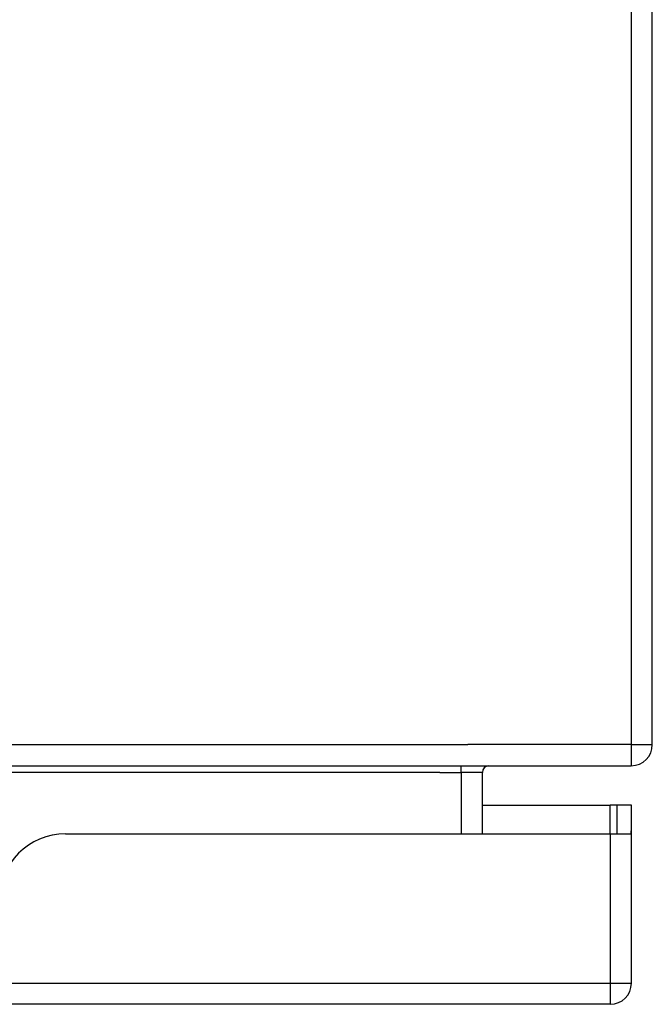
# Model space of a CAD drawing. Header units: inches. Extents: x 10 to 205, y 17 to 100.
# Tile 15 of 71: x 43.36 to 46.33, y 16.74 to 21.36. Entities that reach past the tile are written whole.
import ezdxf

# ---------------------------------------------------------------- set-up
doc = ezdxf.new("R2010")
doc.units = ezdxf.units.IN
doc.header["$MEASUREMENT"] = 0
doc.layers.add('Visible Edges(ANSI)', color=7, linetype='Continuous', lineweight=25)
doc.layers.add('Visible Tangent Edges(ANSI)', color=7, linetype='Continuous', lineweight=25)

msp = doc.modelspace()

# ---------------------------------------------------------------- linework, layer by layer
at = {"layer": 'Visible Edges(ANSI)'}
for p, q in [((46.3304, 17.9576), (46.3304, 25.7596)), ((10.4294, 17.8586), (46.2314, 17.8586)), ((45.5322, 17.539), (45.5322, 17.8276)), ((45.5322, 17.673), (46.1329, 17.673)), ((46.1639, 17.673), (46.1329, 17.673)), ((46.2319, 17.673), (46.1639, 17.673)), ((46.1639, 17.673), (46.1639, 17.539)), ((46.2319, 17.556), (46.2319, 17.673)), ((43.5749, 17.539), (46.1329, 17.539)), ((46.1329, 17.539), (46.2304, 17.539)), ((46.2319, 16.838), (46.2319, 17.556)), ((46.1329, 16.739), (10.5279, 16.739))]:
    msp.add_line(p, q, dxfattribs=at)
for centre, radius, start, end in [((46.2314, 17.9576), 0.099, 270, 0), ((45.5632, 17.8276), 0.031, 90, 180), ((43.5749, 17.227), 0.312, 90, 180), ((46.1329, 17.556), 0.099, 350.1123, 0), ((46.1329, 16.838), 0.099, 270, 0)]:
    msp.add_arc(centre, radius, start, end, dxfattribs=at)
at = {"layer": 'Visible Tangent Edges(ANSI)'}
for p, q in [((46.2314, 25.7596), (46.2314, 17.9576)), ((10.4294, 17.9576), (45.4642, 17.9576)), ((46.2314, 17.9576), (45.4642, 17.9576)), ((46.2314, 17.9576), (46.3304, 17.9576)), ((46.2314, 17.9576), (46.2314, 17.8586)), ((45.4332, 17.8276), (45.4332, 17.8586)), ((45.3322, 17.8276), (42.7617, 17.8276)), ((45.3322, 17.8276), (45.4332, 17.8276)), ((45.5322, 17.8276), (45.4332, 17.8276)), ((45.4332, 17.8276), (45.4332, 17.539)), ((46.1329, 17.539), (46.1329, 17.673)), ((46.1329, 17.539), (46.1329, 16.838)), ((10.5279, 16.838), (46.1329, 16.838)), ((46.1329, 16.838), (46.2319, 16.838)), ((46.1329, 16.838), (46.1329, 16.739))]:
    msp.add_line(p, q, dxfattribs=at)

doc.saveas('drawing.dxf')
